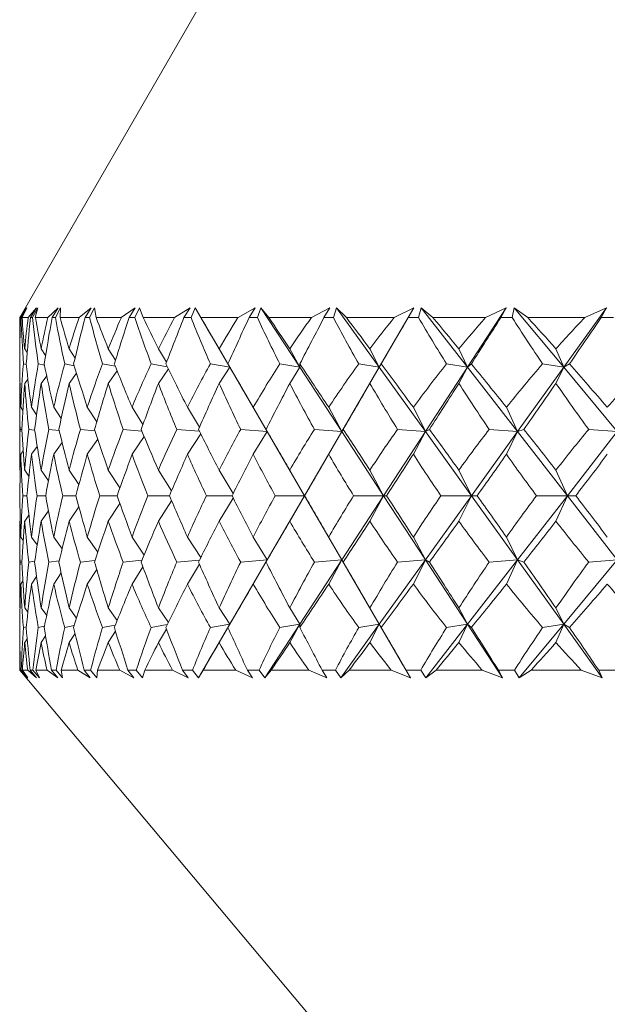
# Model space of a CAD drawing. Header units: inches. Extents: x -4.1 to 23, y -7 to 14.8.
# Tile 110 of 139: x 19.599 to 19.924, y 0.109 to 0.654. Entities that reach past the tile are written whole.
import ezdxf

# ---------------------------------------------------------------- set-up
doc = ezdxf.new("R2010")
doc.units = ezdxf.units.IN
doc.header["$MEASUREMENT"] = 0

msp = doc.modelspace()

# ---------------------------------------------------------------- linework, layer by layer
at = {"color": 7, "linetype": 'Continuous', "lineweight": 15}
for p, q in [((19.70663, 0.67633), (19.59866, 0.48933)), ((19.59879, 0.48933), (19.6023, 0.49484)), ((19.59908, 0.48933), (19.6023, 0.49484)), ((19.5994, 0.48933), (19.60252, 0.49484)), ((19.59997, 0.48933), (19.60252, 0.49484)), ((19.6033, 0.48933), (19.60793, 0.49484)), ((19.60462, 0.48933), (19.60793, 0.49484)), ((19.60569, 0.48933), (19.60868, 0.49484)), ((19.60728, 0.48933), (19.60868, 0.49484)), ((19.61422, 0.48933), (19.61992, 0.49484)), ((19.61654, 0.48933), (19.61992, 0.49484)), ((19.61837, 0.48933), (19.6212, 0.49484)), ((19.62097, 0.48933), (19.6212, 0.49484)), ((19.63145, 0.48933), (19.63818, 0.49484)), ((19.63477, 0.48933), (19.63818, 0.49484)), ((19.63732, 0.48933), (19.63997, 0.49484)), ((19.64091, 0.48933), (19.63997, 0.49484)), ((19.65486, 0.48933), (19.66256, 0.49484)), ((19.65915, 0.48933), (19.66256, 0.49484)), ((19.66241, 0.48933), (19.66486, 0.49484)), ((19.66696, 0.48933), (19.66486, 0.49484)), ((19.68426, 0.48933), (19.69287, 0.49484)), ((19.68948, 0.48933), (19.69287, 0.49484)), ((19.69343, 0.48933), (19.69565, 0.49484)), ((19.6989, 0.48933), (19.69565, 0.49484)), ((19.7148, 0.46192), (19.69565, 0.49484)), ((19.71941, 0.48933), (19.72887, 0.49484)), ((19.72552, 0.48933), (19.72887, 0.49484)), ((19.73012, 0.48933), (19.7321, 0.49484)), ((19.73647, 0.48933), (19.7321, 0.49484)), ((19.75358, 0.46192), (19.7321, 0.49484)), ((19.76003, 0.48933), (19.77025, 0.49484)), ((19.76698, 0.48933), (19.77025, 0.49484)), ((19.7722, 0.48933), (19.77392, 0.49484)), ((19.77938, 0.48933), (19.77392, 0.49484)), ((19.79755, 0.46192), (19.77392, 0.49484)), ((19.79755, 0.46192), (19.8167, 0.49484)), ((19.80579, 0.48933), (19.8167, 0.49484)), ((19.81353, 0.48933), (19.8167, 0.49484)), ((19.81932, 0.48933), (19.82077, 0.49484)), ((19.82727, 0.48933), (19.82077, 0.49484)), ((19.84636, 0.46192), (19.82077, 0.49484)), ((19.84636, 0.46192), (19.86783, 0.49484)), ((19.85632, 0.48933), (19.86783, 0.49484)), ((19.86478, 0.48933), (19.86783, 0.49484)), ((19.87111, 0.48933), (19.87227, 0.49484)), ((19.87976, 0.48933), (19.87227, 0.49484)), ((19.89961, 0.46192), (19.87227, 0.49484)), ((19.89961, 0.46192), (19.92324, 0.49484)), ((19.91122, 0.48933), (19.92324, 0.49484)), ((19.92034, 0.48933), (19.92324, 0.49484)), ((19.59866, 0.48933), (19.59866, 0.47715)), ((19.59879, 0.48933), (19.59866, 0.48933)), ((19.5994, 0.48933), (19.59908, 0.48933)), ((19.6033, 0.48933), (19.59997, 0.48933)), ((19.60569, 0.48933), (19.60462, 0.48933)), ((19.61422, 0.48933), (19.60728, 0.48933)), ((19.61837, 0.48933), (19.61654, 0.48933)), ((19.63145, 0.48933), (19.62097, 0.48933)), ((19.63732, 0.48933), (19.63477, 0.48933)), ((19.65486, 0.48933), (19.64091, 0.48933)), ((19.66241, 0.48933), (19.65915, 0.48933)), ((19.68426, 0.48933), (19.66696, 0.48933)), ((19.69343, 0.48933), (19.68948, 0.48933)), ((19.71941, 0.48933), (19.6989, 0.48933)), ((19.73012, 0.48933), (19.72552, 0.48933)), ((19.76003, 0.48933), (19.73647, 0.48933)), ((19.7722, 0.48933), (19.76698, 0.48933)), ((19.80579, 0.48933), (19.77938, 0.48933)), ((19.81932, 0.48933), (19.81353, 0.48933)), ((19.85632, 0.48933), (19.82727, 0.48933)), ((19.87111, 0.48933), (19.86478, 0.48933)), ((19.91122, 0.48933), (19.87976, 0.48933)), ((19.92714, 0.48933), (19.92034, 0.48933)), ((19.59874, 0.47204), (19.59868, 0.47212)), ((19.60276, 0.47004), (19.60138, 0.47212)), ((19.61295, 0.4684), (19.6105, 0.47212)), ((19.62927, 0.46699), (19.62596, 0.47212)), ((19.65163, 0.46577), (19.64765, 0.47212)), ((19.67987, 0.46468), (19.67538, 0.47212)), ((19.7148, 0.46192), (19.70893, 0.47212)), ((19.75358, 0.46192), (19.74804, 0.47212)), ((19.79755, 0.46192), (19.79239, 0.47212)), ((19.84636, 0.46192), (19.84162, 0.47212)), ((19.89961, 0.46192), (19.89533, 0.47212)), ((19.60227, 0.46335), (19.60065, 0.46374)), ((19.61235, 0.46299), (19.60892, 0.46374)), ((19.62881, 0.46267), (19.62354, 0.46374)), ((19.65153, 0.4624), (19.64441, 0.46374)), ((19.6803, 0.46214), (19.67135, 0.46374)), ((19.7148, 0.46192), (19.70415, 0.46374)), ((19.7148, 0.46192), (19.71382, 0.46374)), ((19.75358, 0.46192), (19.74253, 0.46374)), ((19.75358, 0.46192), (19.75364, 0.46374)), ((19.79755, 0.46192), (19.7862, 0.46374)), ((19.79755, 0.46192), (19.79866, 0.46374)), ((19.84636, 0.46192), (19.8348, 0.46374)), ((19.84636, 0.46192), (19.84851, 0.46374)), ((19.89961, 0.46192), (19.88795, 0.46374)), ((19.89961, 0.46192), (19.90278, 0.46374)), ((19.63008, 0.45857), (19.62596, 0.45295)), ((19.65256, 0.45984), (19.64765, 0.45295)), ((19.68088, 0.46097), (19.67538, 0.45295)), ((19.7148, 0.46192), (19.70893, 0.45295)), ((19.73553, 0.4263), (19.7148, 0.46192)), ((19.75358, 0.46192), (19.74804, 0.45295)), ((19.77682, 0.4263), (19.75358, 0.46192)), ((19.77682, 0.4263), (19.79755, 0.46192)), ((19.79755, 0.46192), (19.79239, 0.45295)), ((19.82311, 0.4263), (19.79755, 0.46192)), ((19.82311, 0.4263), (19.84636, 0.46192)), ((19.84636, 0.46192), (19.84162, 0.45295)), ((19.87404, 0.4263), (19.84636, 0.46192)), ((19.87404, 0.4263), (19.89961, 0.46192)), ((19.89961, 0.46192), (19.89533, 0.45295)), ((19.9292, 0.4263), (19.89961, 0.46192)), ((19.59881, 0.45312), (19.59868, 0.45295)), ((19.60317, 0.45531), (19.60138, 0.45295)), ((19.61359, 0.45708), (19.6105, 0.45295)), ((19.59866, 0.44643), (19.59866, 0.41076)), ((19.60039, 0.43802), (19.59923, 0.43972)), ((19.60797, 0.43557), (19.60514, 0.43972)), ((19.6216, 0.43351), (19.61744, 0.43972)), ((19.64126, 0.43173), (19.63604, 0.43972)), ((19.66681, 0.43016), (19.66077, 0.43972)), ((19.69809, 0.42875), (19.69144, 0.43972)), ((19.73553, 0.4263), (19.72781, 0.43972)), ((19.77682, 0.4263), (19.76958, 0.43972)), ((19.82311, 0.4263), (19.81642, 0.43972)), ((19.87404, 0.4263), (19.86794, 0.43972)), ((19.59982, 0.4274), (19.59885, 0.42753)), ((19.60694, 0.42714), (19.60361, 0.42753)), ((19.62046, 0.42693), (19.61477, 0.42753)), ((19.64028, 0.42674), (19.63225, 0.42753)), ((19.66623, 0.42658), (19.65589, 0.42753)), ((19.6981, 0.42643), (19.68552, 0.42753)), ((19.69878, 0.42507), (19.69144, 0.41371)), ((19.73553, 0.4263), (19.72089, 0.42753)), ((19.73553, 0.4263), (19.72781, 0.41371)), ((19.73553, 0.4263), (19.73491, 0.42753)), ((19.75617, 0.39082), (19.73553, 0.4263)), ((19.75617, 0.39082), (19.77682, 0.4263)), ((19.77682, 0.4263), (19.76171, 0.42753)), ((19.77682, 0.4263), (19.76958, 0.41371)), ((19.77682, 0.4263), (19.77761, 0.42753)), ((19.79997, 0.39082), (19.77682, 0.4263)), ((19.79997, 0.39082), (19.82311, 0.4263)), ((19.82311, 0.4263), (19.80767, 0.42753)), ((19.82311, 0.4263), (19.81642, 0.41371)), ((19.82311, 0.4263), (19.82532, 0.42753)), ((19.84858, 0.39082), (19.82311, 0.4263)), ((19.84858, 0.39082), (19.87404, 0.4263)), ((19.87404, 0.4263), (19.85838, 0.42753)), ((19.87404, 0.4263), (19.86794, 0.41371)), ((19.87404, 0.4263), (19.87764, 0.42753)), ((19.90162, 0.39082), (19.87404, 0.4263)), ((19.90162, 0.39082), (19.9292, 0.4263)), ((19.9292, 0.4263), (19.91344, 0.42753)), ((19.6221, 0.42023), (19.61744, 0.41371)), ((19.64185, 0.42205), (19.63604, 0.41371)), ((19.66747, 0.42364), (19.66077, 0.41371)), ((19.60057, 0.41555), (19.59923, 0.41371)), ((19.60833, 0.41811), (19.60514, 0.41371)), ((19.59895, 0.40459), (19.59868, 0.40496)), ((19.60376, 0.40159), (19.60138, 0.40496)), ((19.61457, 0.39912), (19.6105, 0.40496)), ((19.63138, 0.39703), (19.62596, 0.40496)), ((19.65412, 0.39521), (19.64765, 0.40496)), ((19.68265, 0.39358), (19.67538, 0.40496)), ((19.71677, 0.39211), (19.70893, 0.40496)), ((19.75617, 0.39082), (19.74804, 0.40496)), ((19.79997, 0.39082), (19.79239, 0.40496)), ((19.84858, 0.39082), (19.84162, 0.40496)), ((19.90162, 0.39082), (19.89533, 0.40496)), ((19.60265, 0.39082), (19.60035, 0.39082)), ((19.61301, 0.39082), (19.60822, 0.39082)), ((19.6297, 0.39082), (19.62246, 0.39082)), ((19.65257, 0.39082), (19.64295, 0.39082)), ((19.68146, 0.39082), (19.66952, 0.39082)), ((19.68265, 0.38806), (19.67538, 0.37668)), ((19.71612, 0.39082), (19.70196, 0.39082)), ((19.71677, 0.38954), (19.70893, 0.37668)), ((19.73553, 0.35534), (19.75617, 0.39082)), ((19.75617, 0.39082), (19.74001, 0.39082)), ((19.75617, 0.39082), (19.74804, 0.37668)), ((19.75617, 0.39082), (19.75627, 0.39082)), ((19.77682, 0.35534), (19.75617, 0.39082)), ((19.77682, 0.35534), (19.79997, 0.39082)), ((19.79997, 0.39082), (19.78337, 0.39082)), ((19.79997, 0.39082), (19.79239, 0.37668)), ((19.79997, 0.39082), (19.80159, 0.39082)), ((19.82311, 0.35534), (19.79997, 0.39082)), ((19.82311, 0.35534), (19.84858, 0.39082)), ((19.84858, 0.39082), (19.83167, 0.39082)), ((19.84858, 0.39082), (19.84162, 0.37668)), ((19.84858, 0.39082), (19.85173, 0.39082)), ((19.87404, 0.35534), (19.84858, 0.39082)), ((19.87404, 0.35534), (19.90162, 0.39082)), ((19.90162, 0.39082), (19.88455, 0.39082)), ((19.90162, 0.39082), (19.89533, 0.37668)), ((19.90162, 0.39082), (19.90626, 0.39082)), ((19.9292, 0.35534), (19.90162, 0.39082)), ((19.61457, 0.38252), (19.6105, 0.37668)), ((19.63138, 0.38462), (19.62596, 0.37668)), ((19.65412, 0.38644), (19.64765, 0.37668)), ((19.59895, 0.37706), (19.59868, 0.37668)), ((19.60376, 0.38006), (19.60138, 0.37668)), ((19.59866, 0.37088), (19.59866, 0.33521)), ((19.60057, 0.36609), (19.59923, 0.36793)), ((19.60833, 0.36354), (19.60514, 0.36793)), ((19.6221, 0.36141), (19.61744, 0.36793)), ((19.64185, 0.3596), (19.63604, 0.36793)), ((19.66747, 0.358), (19.66077, 0.36793)), ((19.69878, 0.35657), (19.69144, 0.36793)), ((19.73553, 0.35534), (19.72781, 0.36793)), ((19.77682, 0.35534), (19.76958, 0.36793)), ((19.82311, 0.35534), (19.81642, 0.36793)), ((19.87404, 0.35534), (19.86794, 0.36793)), ((19.59982, 0.35424), (19.59885, 0.35412)), ((19.60694, 0.3545), (19.60361, 0.35412)), ((19.62046, 0.35472), (19.61477, 0.35412)), ((19.64028, 0.3549), (19.63225, 0.35412)), ((19.66623, 0.35507), (19.65589, 0.35412)), ((19.6981, 0.35521), (19.68552, 0.35412)), ((19.7148, 0.31972), (19.73553, 0.35534)), ((19.73553, 0.35534), (19.72089, 0.35412)), ((19.73553, 0.35534), (19.72781, 0.34193)), ((19.73553, 0.35534), (19.73491, 0.35412)), ((19.75358, 0.31972), (19.77682, 0.35534)), ((19.77682, 0.35534), (19.76171, 0.35412)), ((19.77682, 0.35534), (19.76958, 0.34193)), ((19.77682, 0.35534), (19.77761, 0.35412)), ((19.79755, 0.31972), (19.77682, 0.35534)), ((19.79755, 0.31972), (19.82311, 0.35534)), ((19.82311, 0.35534), (19.80767, 0.35412)), ((19.82311, 0.35534), (19.81642, 0.34193)), ((19.82311, 0.35534), (19.82532, 0.35412)), ((19.84636, 0.31972), (19.82311, 0.35534)), ((19.84636, 0.31972), (19.87404, 0.35534)), ((19.87404, 0.35534), (19.85838, 0.35412)), ((19.87404, 0.35534), (19.86794, 0.34193)), ((19.87404, 0.35534), (19.87764, 0.35412)), ((19.89961, 0.31972), (19.87404, 0.35534)), ((19.89961, 0.31972), (19.9292, 0.35534)), ((19.9292, 0.35534), (19.91344, 0.35412)), ((19.64126, 0.34991), (19.63604, 0.34193)), ((19.66681, 0.35148), (19.66077, 0.34193)), ((19.69809, 0.35289), (19.69144, 0.34193)), ((19.60039, 0.34362), (19.59923, 0.34193)), ((19.60797, 0.34608), (19.60514, 0.34193)), ((19.6216, 0.34814), (19.61744, 0.34193)), ((19.59881, 0.32853), (19.59868, 0.3287)), ((19.60317, 0.32633), (19.60138, 0.3287)), ((19.61359, 0.32456), (19.6105, 0.3287)), ((19.63008, 0.32308), (19.62596, 0.3287)), ((19.65256, 0.3218), (19.64765, 0.3287)), ((19.68088, 0.32068), (19.67538, 0.3287)), ((19.7148, 0.31972), (19.70893, 0.3287)), ((19.75358, 0.31972), (19.74804, 0.3287)), ((19.79755, 0.31972), (19.79239, 0.3287)), ((19.84636, 0.31972), (19.84162, 0.3287)), ((19.89961, 0.31972), (19.89533, 0.3287)), ((19.60227, 0.3183), (19.60065, 0.31791)), ((19.61235, 0.31866), (19.60892, 0.31791)), ((19.62881, 0.31897), (19.62354, 0.31791)), ((19.65153, 0.31925), (19.64441, 0.31791)), ((19.6803, 0.3195), (19.67135, 0.31791)), ((19.67987, 0.31697), (19.67538, 0.30952)), ((19.69753, 0.29004), (19.7148, 0.31972)), ((19.7148, 0.31972), (19.70415, 0.31791)), ((19.7148, 0.31972), (19.70893, 0.30952)), ((19.7148, 0.31972), (19.71382, 0.31791)), ((19.73421, 0.29004), (19.75358, 0.31972)), ((19.75358, 0.31972), (19.74253, 0.31791)), ((19.75358, 0.31972), (19.74804, 0.30952)), ((19.75358, 0.31972), (19.75364, 0.31791)), ((19.77625, 0.29004), (19.79755, 0.31972)), ((19.79755, 0.31972), (19.7862, 0.31791)), ((19.79755, 0.31972), (19.79239, 0.30952)), ((19.79755, 0.31972), (19.79866, 0.31791)), ((19.81482, 0.29004), (19.79755, 0.31972)), ((19.82329, 0.29004), (19.84636, 0.31972)), ((19.84636, 0.31972), (19.8348, 0.31791)), ((19.84636, 0.31972), (19.84162, 0.30952)), ((19.84636, 0.31972), (19.84851, 0.31791)), ((19.86572, 0.29004), (19.84636, 0.31972)), ((19.87496, 0.29004), (19.89961, 0.31972)), ((19.89961, 0.31972), (19.88795, 0.31791)), ((19.89961, 0.31972), (19.89533, 0.30952)), ((19.89961, 0.31972), (19.90278, 0.31791)), ((19.92091, 0.29004), (19.89961, 0.31972)), ((19.60276, 0.3116), (19.60138, 0.30952)), ((19.61295, 0.31325), (19.6105, 0.30952)), ((19.62927, 0.31465), (19.62596, 0.30952)), ((19.65163, 0.31587), (19.64765, 0.30952)), ((19.59874, 0.3096), (19.59868, 0.30952)), ((19.59866, 0.30449), (19.59866, 0.29433)), ((19.59866, 0.29433), (19.988, -0.16967)), ((19.59875, 0.29433), (19.59866, 0.29433)), ((19.59875, 0.29433), (19.60261, 0.29004)), ((19.59903, 0.29433), (19.60261, 0.29004)), ((19.59947, 0.29433), (19.59903, 0.29433)), ((19.59947, 0.29433), (19.60308, 0.29004)), ((19.60011, 0.29433), (19.60308, 0.29004)), ((19.60305, 0.29433), (19.60011, 0.29433)), ((19.60305, 0.29433), (19.60795, 0.29004)), ((19.60441, 0.29433), (19.60795, 0.29004)), ((19.60592, 0.29433), (19.60441, 0.29433)), ((19.60592, 0.29433), (19.60952, 0.29004)), ((19.60764, 0.29433), (19.60952, 0.29004)), ((19.61375, 0.29433), (19.60764, 0.29433)), ((19.61375, 0.29433), (19.61965, 0.29004)), ((19.61618, 0.29433), (19.61965, 0.29004)), ((19.61875, 0.29433), (19.61618, 0.29433)), ((19.61875, 0.29433), (19.62231, 0.29004)), ((19.62154, 0.29433), (19.62231, 0.29004)), ((19.63077, 0.29433), (19.62154, 0.29433)), ((19.63077, 0.29433), (19.63762, 0.29004)), ((19.63426, 0.29433), (19.63762, 0.29004)), ((19.63785, 0.29433), (19.63426, 0.29433)), ((19.63785, 0.29433), (19.64135, 0.29004)), ((19.64169, 0.29433), (19.64135, 0.29004)), ((19.65397, 0.29433), (19.64169, 0.29433)), ((19.65397, 0.29433), (19.66172, 0.29004)), ((19.65849, 0.29433), (19.66172, 0.29004)), ((19.66309, 0.29433), (19.65849, 0.29433)), ((19.66309, 0.29433), (19.6665, 0.29004)), ((19.66794, 0.29433), (19.6665, 0.29004)), ((19.68317, 0.29433), (19.66794, 0.29433)), ((19.68317, 0.29433), (19.69176, 0.29004)), ((19.68868, 0.29433), (19.69176, 0.29004)), ((19.69424, 0.29433), (19.68868, 0.29433)), ((19.69424, 0.29433), (19.69753, 0.29004)), ((19.70008, 0.29433), (19.69753, 0.29004)), ((19.71813, 0.29433), (19.70008, 0.29433)), ((19.71813, 0.29433), (19.72748, 0.29004)), ((19.72459, 0.29433), (19.72748, 0.29004)), ((19.73107, 0.29433), (19.72459, 0.29433)), ((19.73107, 0.29433), (19.73421, 0.29004)), ((19.73783, 0.29433), (19.73421, 0.29004)), ((19.75857, 0.29433), (19.73783, 0.29433)), ((19.75857, 0.29433), (19.76861, 0.29004)), ((19.76593, 0.29433), (19.76861, 0.29004)), ((19.77327, 0.29433), (19.76593, 0.29433)), ((19.77327, 0.29433), (19.77625, 0.29004)), ((19.78091, 0.29433), (19.77625, 0.29004)), ((19.80417, 0.29433), (19.78091, 0.29433)), ((19.80417, 0.29433), (19.81482, 0.29004)), ((19.81236, 0.29433), (19.81482, 0.29004)), ((19.82051, 0.29433), (19.81236, 0.29433)), ((19.82051, 0.29433), (19.82329, 0.29004)), ((19.82896, 0.29433), (19.82329, 0.29004)), ((19.85455, 0.29433), (19.82896, 0.29433)), ((19.85455, 0.29433), (19.86572, 0.29004)), ((19.8635, 0.29433), (19.86572, 0.29004)), ((19.8724, 0.29433), (19.8635, 0.29433)), ((19.8724, 0.29433), (19.87496, 0.29004)), ((19.8816, 0.29433), (19.87496, 0.29004)), ((19.90931, 0.29433), (19.8816, 0.29433)), ((19.90931, 0.29433), (19.92091, 0.29004)), ((19.91896, 0.29433), (19.92091, 0.29004)), ((19.92853, 0.29433), (19.91896, 0.29433))]:
    msp.add_line(p, q, dxfattribs=at)
for centre, major_axis, ratio, start_param, end_param in [((20.39866, -0.72641), (-0.73742, 1.37563), 0.225477, 0.380131, 0.405433), ((20.39866, 1.50805), (0.67775, 1.36958), 0.310343, 2.54914, 2.576805), ((20.39866, 1.50805), (0.64801, 1.3677), 0.343002, 2.557862, 2.585527), ((20.39866, -0.72641), (-0.7547, 1.378), 0.192594, 0.395327, 0.420629), ((20.39866, -0.72641), (-0.71267, 1.37273), 0.264763, 0.363818, 0.38912), ((20.39866, 1.50805), (0.70821, 1.37227), 0.271135, 2.535782, 2.563447), ((20.39866, 1.50805), (0.6069, 1.36616), 0.38152, 2.564647, 2.592312), ((20.39866, -0.72641), (-0.77145, 1.38058), 0.153422, 0.414896, 0.440198), ((20.39866, -0.72641), (-0.68305, 1.36999), 0.303994, 0.349998, 0.375301), ((20.39866, 1.50805), (0.73372, 1.37516), 0.23185, 2.519835, 2.5475), ((20.39866, 1.50805), (0.55887, 1.3657), 0.419139, 2.566623, 2.594288), ((20.39866, -0.72641), (-0.78422, 1.38274), 0.114352, 0.435654, 0.460956), ((20.39866, -0.72641), (-0.64801, 1.3677), 0.343002, 0.339311, 0.364614), ((20.39866, 1.50805), (0.7547, 1.378), 0.192594, 2.501846, 2.529511), ((20.39866, 1.50805), (0.50291, 1.36659), 0.455265, 2.562751, 2.590416), ((20.39866, -0.72641), (-0.79317, 1.38435), 0.075374, 0.457259, 0.482561), ((20.39866, -0.72641), (-0.6069, 1.36616), 0.38152, 0.332526, 0.357828), ((20.39866, 1.50805), (0.77145, 1.38058), 0.153422, 2.482277, 2.509942), ((20.39866, 1.50805), (0.43789, 1.36899), 0.489057, 2.55193, 2.579595), ((20.39866, -0.72641), (-0.7984, 1.38533), 0.036466, 0.479404, 0.504707), ((20.39866, -0.72641), (-0.55887, 1.3657), 0.419139, 0.33055, 0.355852), ((20.39866, 1.50805), (0.78422, 1.38274), 0.114352, 2.461519, 2.489184), ((20.39866, 1.50805), (0.3628, 1.37277), 0.519391, 2.533171, 2.560836), ((20.39866, -0.72641), (-0.79999, 1.38564), 0.002407, 5.756076, 5.781378), ((20.39866, -0.72641), (-0.50291, 1.36659), 0.455265, 0.334422, 0.359724), ((20.39866, 1.50805), (0.79317, 1.38435), 0.075374, 2.439914, 2.467579), ((20.39866, 1.50805), (0.27709, 1.37739), 0.544856, 2.505929, 2.533594), ((20.39866, -0.72641), (-0.79795, 1.38525), 0.041282, 5.73369, 5.758993), ((20.39866, -0.72641), (-0.43789, 1.36899), 0.489057, 0.345243, 0.370545), ((20.39866, 1.50805), (0.7984, 1.38533), 0.036466, 2.417769, 2.445434), ((20.39866, 1.50805), (0.18129, 1.38186), 0.563867, 2.470597, 2.498262), ((20.39866, -0.72641), (-0.79226, 1.38418), 0.080197, 5.711596, 5.736898), ((20.39866, -0.72641), (-0.3628, 1.37277), 0.519391, 0.364002, 0.389304), ((20.39866, 1.50805), (0.79999, 1.38564), 0.002407, 3.860154, 3.887819), ((20.39866, 1.50805), (0.07766, 1.38492), 0.574922, 2.428983, 2.456648), ((20.39866, -0.72641), (-0.78285, 1.3825), 0.119185, 5.690078, 5.715381), ((20.39866, -0.72641), (-0.27709, 1.37739), 0.544856, 0.391244, 0.416546), ((20.39866, 1.50805), (0.79795, 1.38525), 0.041282, 3.88254, 3.910205), ((20.39866, 1.50805), (-0.02969, 1.38553), 0.576997, 2.384391, 2.412056), ((20.39866, -0.72641), (-0.7696, 1.38028), 0.158268, 5.669448, 5.694751), ((20.39866, -0.72641), (-0.18129, 1.38186), 0.563867, 0.426576, 0.451879), ((20.39866, 1.50805), (0.79226, 1.38418), 0.080197, 3.904634, 3.932299), ((20.39866, -0.72641), (-0.73372, 1.37516), 0.23185, 0.414573, 0.447521), ((20.39866, -0.72641), (-0.71267, 1.37273), 0.264763, 0.401053, 0.434), ((20.39866, -0.72641), (-0.7547, 1.378), 0.192594, 0.432562, 0.465509), ((20.39866, -0.72641), (-0.68305, 1.36999), 0.303994, 0.387233, 0.42018), ((20.39866, -0.72641), (-0.77145, 1.38058), 0.153422, 0.452131, 0.485078), ((20.39866, -0.72641), (-0.64801, 1.3677), 0.343002, 0.376546, 0.409494), ((20.39866, -0.72641), (-0.78422, 1.38274), 0.114352, 0.472889, 0.505836), ((20.39866, -0.72641), (-0.6069, 1.36616), 0.38152, 0.369761, 0.402708), ((20.39866, -0.72641), (-0.79317, 1.38435), 0.075374, 0.494494, 0.527441), ((20.39866, -0.72641), (-0.55887, 1.3657), 0.419139, 0.367785, 0.400732), ((20.39866, -0.72641), (-0.7984, 1.38533), 0.036466, 0.516639, 0.549587), ((20.39866, -0.72641), (-0.50291, 1.36659), 0.455265, 0.371657, 0.404604), ((20.39866, -0.72641), (-0.79999, 1.38564), 0.002407, 5.711196, 5.744143), ((20.39866, -0.72641), (-0.43789, 1.36899), 0.489057, 0.382478, 0.415425), ((20.39866, -0.72641), (-0.79795, 1.38525), 0.041282, 5.68881, 5.721758), ((20.39866, -0.72641), (-0.3628, 1.37277), 0.519391, 0.401237, 0.434184), ((20.39866, -0.72641), (-0.79226, 1.38418), 0.080197, 5.666716, 5.699663), ((20.39866, -0.72641), (-0.27709, 1.37739), 0.544856, 0.428479, 0.461426), ((20.39866, -0.72641), (-0.78285, 1.3825), 0.119185, 5.645198, 5.678146), ((20.39866, -0.72641), (-0.18129, 1.38186), 0.563867, 0.463811, 0.496759), ((20.39866, -0.72641), (-0.7696, 1.38028), 0.158268, 5.624568, 5.657516), ((20.39866, -0.72641), (-0.07766, 1.38492), 0.574922, 0.505425, 0.538372), ((20.39866, 1.50805), (0.68305, 1.36999), 0.303994, 2.586773, 2.615565), ((20.39866, 1.50805), (0.70821, 1.37227), 0.271135, 2.57538, 2.604172), ((20.39866, 1.50805), (0.64801, 1.3677), 0.343002, 2.597459, 2.626251), ((20.39866, 1.50805), (0.73372, 1.37516), 0.23185, 2.559432, 2.588224), ((20.39866, 1.50805), (0.6069, 1.36616), 0.38152, 2.604245, 2.633037), ((20.39866, 1.50805), (0.7547, 1.378), 0.192594, 2.541444, 2.570236), ((20.39866, 1.50805), (0.55887, 1.3657), 0.419139, 2.606221, 2.635013), ((20.39866, 1.50805), (0.77145, 1.38058), 0.153422, 2.521875, 2.550667), ((20.39866, 1.50805), (0.50291, 1.36659), 0.455265, 2.602349, 2.631141), ((20.39866, 1.50805), (0.78422, 1.38274), 0.114352, 2.501117, 2.529909), ((20.39866, 1.50805), (0.43789, 1.36899), 0.489057, 2.591528, 2.62032), ((20.39866, 1.50805), (0.79317, 1.38435), 0.075374, 2.479512, 2.508304), ((20.39866, 1.50805), (0.3628, 1.37277), 0.519391, 2.572769, 2.601561), ((20.39866, 1.50805), (0.7984, 1.38533), 0.036466, 2.457366, 2.486158), ((20.39866, 1.50805), (0.27709, 1.37739), 0.544856, 2.545527, 2.574319), ((20.39866, 1.50805), (0.79999, 1.38564), 0.002407, 3.81943, 3.848222), ((20.39866, 1.50805), (0.18129, 1.38186), 0.563867, 2.510194, 2.538986), ((20.39866, 1.50805), (0.79795, 1.38525), 0.041282, 3.841815, 3.870607), ((20.39866, 1.50805), (0.07766, 1.38492), 0.574922, 2.468581, 2.497373), ((20.39866, 1.50805), (0.79226, 1.38418), 0.080197, 3.86391, 3.892702), ((20.39866, 1.50805), (-0.02969, 1.38553), 0.576997, 2.423988, 2.45278), ((20.39866, -0.72641), (-0.71267, 1.37273), 0.264763, 0.450088, 0.47888), ((20.39866, -0.72641), (-0.73372, 1.37516), 0.23185, 0.463609, 0.492401), ((20.39866, -0.72641), (-0.68305, 1.36999), 0.303994, 0.436268, 0.46506), ((20.39866, -0.72641), (-0.7547, 1.378), 0.192594, 0.481597, 0.510389), ((20.39866, -0.72641), (-0.64801, 1.3677), 0.343002, 0.425582, 0.454374), ((20.39866, -0.72641), (-0.77145, 1.38058), 0.153422, 0.501166, 0.529958), ((20.39866, -0.72641), (-0.6069, 1.36616), 0.38152, 0.418796, 0.447588), ((20.39866, -0.72641), (-0.78422, 1.38274), 0.114352, 0.521924, 0.550716), ((20.39866, -0.72641), (-0.55887, 1.3657), 0.419139, 0.41682, 0.445612), ((20.39866, -0.72641), (-0.79317, 1.38435), 0.075374, 0.543529, 0.572321), ((20.39866, -0.72641), (-0.50291, 1.36659), 0.455265, 0.420692, 0.449484), ((20.39866, -0.72641), (-0.7984, 1.38533), 0.036466, 0.565675, 0.594467), ((20.39866, -0.72641), (-0.43789, 1.36899), 0.489057, 0.431513, 0.460305), ((20.39866, -0.72641), (-0.79999, 1.38564), 0.002407, 5.666316, 5.695108), ((20.39866, -0.72641), (-0.3628, 1.37277), 0.519391, 0.450272, 0.479064), ((20.39866, -0.72641), (-0.79795, 1.38525), 0.041282, 5.64393, 5.672723), ((20.39866, -0.72641), (-0.27709, 1.37739), 0.544856, 0.477514, 0.506306), ((20.39866, -0.72641), (-0.79226, 1.38418), 0.080197, 5.621836, 5.650628), ((20.39866, -0.72641), (-0.18129, 1.38186), 0.563867, 0.512846, 0.541639), ((20.39866, -0.72641), (-0.78285, 1.3825), 0.119185, 5.600319, 5.629111), ((20.39866, -0.72641), (-0.07766, 1.38492), 0.574922, 0.55446, 0.583252), ((20.39866, 1.50805), (0.70821, 1.37227), 0.271135, 2.62026, 2.647676), ((20.39866, 1.50805), (0.68305, 1.36999), 0.303994, 2.631652, 2.659069), ((20.39866, 1.50805), (0.73372, 1.37516), 0.23185, 2.604312, 2.631729), ((20.39866, 1.50805), (0.64801, 1.3677), 0.343002, 2.642339, 2.669756), ((20.39866, 1.50805), (0.7547, 1.378), 0.192594, 2.586324, 2.613741), ((20.39866, 1.50805), (0.6069, 1.36616), 0.38152, 2.649125, 2.676542), ((20.39866, 1.50805), (0.77145, 1.38058), 0.153422, 2.566755, 2.594172), ((20.39866, 1.50805), (0.55887, 1.3657), 0.419139, 2.651101, 2.678518), ((20.39866, 1.50805), (0.78422, 1.38274), 0.114352, 2.545997, 2.573414), ((20.39866, 1.50805), (0.50291, 1.36659), 0.455265, 2.647229, 2.674646), ((20.39866, 1.50805), (0.79317, 1.38435), 0.075374, 2.524392, 2.551809), ((20.39866, 1.50805), (0.43789, 1.36899), 0.489057, 2.636408, 2.663825), ((20.39866, 1.50805), (0.7984, 1.38533), 0.036466, 2.502246, 2.529663), ((20.39866, 1.50805), (0.3628, 1.37277), 0.519391, 2.617649, 2.645065), ((20.39866, 1.50805), (0.79999, 1.38564), 0.002407, 3.775925, 3.803342), ((20.39866, 1.50805), (0.27709, 1.37739), 0.544856, 2.590407, 2.617823), ((20.39866, 1.50805), (0.79795, 1.38525), 0.041282, 3.798311, 3.825728), ((20.39866, 1.50805), (0.18129, 1.38186), 0.563867, 2.555074, 2.582491), ((20.39866, 1.50805), (0.79226, 1.38418), 0.080197, 3.820405, 3.847822), ((20.39866, 1.50805), (0.07766, 1.38492), 0.574922, 2.51346, 2.540877), ((20.39866, 1.50805), (0.78285, 1.3825), 0.119185, 3.841922, 3.869339), ((20.39866, -0.72641), (-0.70821, 1.37227), 0.271135, 0.493916, 0.521333), ((20.39866, -0.72641), (-0.68305, 1.36999), 0.303994, 0.482523, 0.50994), ((20.39866, -0.72641), (-0.73372, 1.37516), 0.23185, 0.509864, 0.537281), ((20.39866, -0.72641), (-0.64801, 1.3677), 0.343002, 0.471837, 0.499254), ((20.39866, -0.72641), (-0.7547, 1.378), 0.192594, 0.527852, 0.555269), ((20.39866, -0.72641), (-0.6069, 1.36616), 0.38152, 0.465051, 0.492468), ((20.39866, -0.72641), (-0.77145, 1.38058), 0.153422, 0.547421, 0.574838), ((20.39866, -0.72641), (-0.55887, 1.3657), 0.419139, 0.463075, 0.490492), ((20.39866, -0.72641), (-0.78422, 1.38274), 0.114352, 0.568179, 0.595596), ((20.39866, -0.72641), (-0.50291, 1.36659), 0.455265, 0.466947, 0.494364), ((20.39866, -0.72641), (-0.79317, 1.38435), 0.075374, 0.589784, 0.617201), ((20.39866, -0.72641), (-0.43789, 1.36899), 0.489057, 0.477768, 0.505185), ((20.39866, -0.72641), (-0.7984, 1.38533), 0.036466, 0.61193, 0.639347), ((20.39866, -0.72641), (-0.3628, 1.37277), 0.519391, 0.496527, 0.523944), ((20.39866, -0.72641), (-0.79999, 1.38564), 0.002407, 5.621436, 5.648853), ((20.39866, -0.72641), (-0.27709, 1.37739), 0.544856, 0.523769, 0.551186), ((20.39866, -0.72641), (-0.79795, 1.38525), 0.041282, 5.59905, 5.626467), ((20.39866, -0.72641), (-0.18129, 1.38186), 0.563867, 0.559102, 0.586519), ((20.39866, -0.72641), (-0.79226, 1.38418), 0.080197, 5.576956, 5.604373), ((20.39866, -0.72641), (-0.07766, 1.38492), 0.574922, 0.600715, 0.628132), ((20.39866, -0.72641), (-0.78285, 1.3825), 0.119185, 5.555439, 5.582856), ((20.39866, 1.50805), (0.71267, 1.37273), 0.264763, 2.662713, 2.691505), ((20.39866, 1.50805), (0.73372, 1.37516), 0.23185, 2.649192, 2.677984), ((20.39866, 1.50805), (0.68305, 1.36999), 0.303994, 2.676532, 2.705325), ((20.39866, 1.50805), (0.7547, 1.378), 0.192594, 2.631204, 2.659996), ((20.39866, 1.50805), (0.64801, 1.3677), 0.343002, 2.687219, 2.716011), ((20.39866, 1.50805), (0.77145, 1.38058), 0.153422, 2.611635, 2.640427), ((20.39866, 1.50805), (0.6069, 1.36616), 0.38152, 2.694005, 2.722797), ((20.39866, 1.50805), (0.78422, 1.38274), 0.114352, 2.590877, 2.619669), ((20.39866, 1.50805), (0.55887, 1.3657), 0.419139, 2.695981, 2.724773), ((20.39866, 1.50805), (0.79317, 1.38435), 0.075374, 2.569272, 2.598064), ((20.39866, 1.50805), (0.50291, 1.36659), 0.455265, 2.692109, 2.720901), ((20.39866, 1.50805), (0.7984, 1.38533), 0.036466, 2.547126, 2.575918), ((20.39866, 1.50805), (0.43789, 1.36899), 0.489057, 2.681288, 2.71008), ((20.39866, 1.50805), (0.79999, 1.38564), 0.002407, 3.72967, 3.758462), ((20.39866, 1.50805), (0.3628, 1.37277), 0.519391, 2.662528, 2.691321), ((20.39866, 1.50805), (0.79795, 1.38525), 0.041282, 3.752055, 3.780848), ((20.39866, 1.50805), (0.27709, 1.37739), 0.544856, 2.635286, 2.664079), ((20.39866, 1.50805), (0.79226, 1.38418), 0.080197, 3.77415, 3.802942), ((20.39866, 1.50805), (0.18129, 1.38186), 0.563867, 2.599954, 2.628746), ((20.39866, 1.50805), (0.78285, 1.3825), 0.119185, 3.795667, 3.824459), ((20.39866, 1.50805), (0.07766, 1.38492), 0.574922, 2.55834, 2.587132), ((20.39866, -0.72641), (-0.68305, 1.36999), 0.303994, 0.526028, 0.55482), ((20.39866, -0.72641), (-0.70821, 1.37227), 0.271135, 0.537421, 0.566213), ((20.39866, -0.72641), (-0.64801, 1.3677), 0.343002, 0.515341, 0.544133), ((20.39866, -0.72641), (-0.73372, 1.37516), 0.23185, 0.553368, 0.58216), ((20.39866, -0.72641), (-0.6069, 1.36616), 0.38152, 0.508556, 0.537348), ((20.39866, -0.72641), (-0.7547, 1.378), 0.192594, 0.571357, 0.600149), ((20.39866, -0.72641), (-0.55887, 1.3657), 0.419139, 0.50658, 0.535372), ((20.39866, -0.72641), (-0.77145, 1.38058), 0.153422, 0.590926, 0.619718), ((20.39866, -0.72641), (-0.50291, 1.36659), 0.455265, 0.510452, 0.539244), ((20.39866, -0.72641), (-0.78422, 1.38274), 0.114352, 0.611684, 0.640476), ((20.39866, -0.72641), (-0.43789, 1.36899), 0.489057, 0.521273, 0.550065), ((20.39866, -0.72641), (-0.79317, 1.38435), 0.075374, 0.633289, 0.662081), ((20.39866, -0.72641), (-0.3628, 1.37277), 0.519391, 0.540032, 0.568824), ((20.39866, -0.72641), (-0.7984, 1.38533), 0.036466, 0.655434, 0.684226), ((20.39866, -0.72641), (-0.27709, 1.37739), 0.544856, 0.567274, 0.596066), ((20.39866, -0.72641), (-0.79999, 1.38564), 0.002407, 5.576556, 5.605348), ((20.39866, -0.72641), (-0.18129, 1.38186), 0.563867, 0.602606, 0.631398), ((20.39866, -0.72641), (-0.79795, 1.38525), 0.041282, 5.554171, 5.582963), ((20.39866, -0.72641), (-0.07766, 1.38492), 0.574922, 0.64422, 0.673012), ((20.39866, -0.72641), (-0.79226, 1.38418), 0.080197, 5.532076, 5.560868), ((20.39866, -0.72641), (0.02969, 1.38553), 0.576997, 0.688812, 0.717605), ((20.39866, 1.50805), (0.73372, 1.37516), 0.23185, 2.694072, 2.727019), ((20.39866, 1.50805), (0.71267, 1.37273), 0.264763, 2.707593, 2.74054), ((20.39866, 1.50805), (0.7547, 1.378), 0.192594, 2.676084, 2.709031), ((20.39866, 1.50805), (0.68305, 1.36999), 0.303994, 2.721412, 2.75436), ((20.39866, 1.50805), (0.77145, 1.38058), 0.153422, 2.656514, 2.689462), ((20.39866, 1.50805), (0.64801, 1.3677), 0.343002, 2.732099, 2.765046), ((20.39866, 1.50805), (0.78422, 1.38274), 0.114352, 2.635757, 2.668704), ((20.39866, 1.50805), (0.6069, 1.36616), 0.38152, 2.738885, 2.771832), ((20.39866, 1.50805), (0.79317, 1.38435), 0.075374, 2.614152, 2.647099), ((20.39866, 1.50805), (0.55887, 1.3657), 0.419139, 2.740861, 2.773808), ((20.39866, 1.50805), (0.7984, 1.38533), 0.036466, 2.592006, 2.624953), ((20.39866, 1.50805), (0.50291, 1.36659), 0.455265, 2.736988, 2.769936), ((20.39866, 1.50805), (0.79999, 1.38564), 0.002407, 3.680635, 3.713582), ((20.39866, 1.50805), (0.43789, 1.36899), 0.489057, 2.726167, 2.759115), ((20.39866, 1.50805), (0.79795, 1.38525), 0.041282, 3.70302, 3.735968), ((20.39866, 1.50805), (0.3628, 1.37277), 0.519391, 2.707408, 2.740356), ((20.39866, 1.50805), (0.79226, 1.38418), 0.080197, 3.725115, 3.758062), ((20.39866, 1.50805), (0.27709, 1.37739), 0.544856, 2.680166, 2.713114), ((20.39866, 1.50805), (0.78285, 1.3825), 0.119185, 3.746632, 3.77958), ((20.39866, 1.50805), (0.18129, 1.38186), 0.563867, 2.644834, 2.677781), ((20.39866, 1.50805), (0.7696, 1.38028), 0.158268, 3.767262, 3.80021), ((20.39866, 1.50805), (0.07766, 1.38492), 0.574922, 2.60322, 2.636168), ((20.39866, -0.72641), (-0.67775, 1.36958), 0.310343, 0.564787, 0.590304), ((20.39866, -0.72641), (-0.64801, 1.3677), 0.343002, 0.556066, 0.581582), ((20.39866, -0.72641), (-0.70821, 1.37227), 0.271135, 0.578146, 0.603662), ((20.39866, -0.72641), (-0.6069, 1.36616), 0.38152, 0.54928, 0.574796), ((20.39866, -0.72641), (-0.73372, 1.37516), 0.23185, 0.594093, 0.619609), ((20.39866, -0.72641), (-0.55887, 1.3657), 0.419139, 0.547304, 0.57282), ((20.39866, -0.72641), (-0.7547, 1.378), 0.192594, 0.612081, 0.637598), ((20.39866, -0.72641), (-0.50291, 1.36659), 0.455265, 0.551176, 0.576693), ((20.39866, -0.72641), (-0.77145, 1.38058), 0.153422, 0.63165, 0.657167), ((20.39866, -0.72641), (-0.43789, 1.36899), 0.489057, 0.561997, 0.587514), ((20.39866, -0.72641), (-0.78422, 1.38274), 0.114352, 0.652408, 0.677924), ((20.39866, -0.72641), (-0.3628, 1.37277), 0.519391, 0.580757, 0.606273), ((20.39866, -0.72641), (-0.79317, 1.38435), 0.075374, 0.674013, 0.699529), ((20.39866, -0.72641), (-0.27709, 1.37739), 0.544856, 0.607999, 0.633515), ((20.39866, -0.72641), (-0.7984, 1.38533), 0.036466, 0.696159, 0.721675), ((20.39866, -0.72641), (-0.18129, 1.38186), 0.563867, 0.643331, 0.668847), ((20.39866, -0.72641), (-0.79999, 1.38564), 0.002407, 5.539108, 5.564624), ((20.39866, -0.72641), (-0.07766, 1.38492), 0.574922, 0.684945, 0.710461), ((20.39866, -0.72641), (-0.79795, 1.38525), 0.041282, 5.516722, 5.542238), ((20.39866, -0.72641), (0.02969, 1.38553), 0.576997, 0.729537, 0.755053), ((20.39866, -0.72641), (-0.79226, 1.38418), 0.080197, 5.494627, 5.520144), ((20.39866, 1.50805), (0.73742, 1.37563), 0.225477, 2.736159, 2.758438), ((20.39866, 1.50805), (0.7547, 1.378), 0.192594, 2.720963, 2.743242), ((20.39866, 1.50805), (0.71267, 1.37273), 0.264763, 2.752472, 2.774751), ((20.39866, 1.50805), (0.77145, 1.38058), 0.153422, 2.701394, 2.723673), ((20.39866, 1.50805), (0.68305, 1.36999), 0.303994, 2.766292, 2.788571), ((20.39866, 1.50805), (0.78422, 1.38274), 0.114352, 2.680637, 2.702915), ((20.39866, 1.50805), (0.64801, 1.3677), 0.343002, 2.776979, 2.799257), ((20.39866, 1.50805), (0.79317, 1.38435), 0.075374, 2.659032, 2.68131), ((20.39866, 1.50805), (0.6069, 1.36616), 0.38152, 2.783765, 2.806043), ((20.39866, 1.50805), (0.7984, 1.38533), 0.036466, 2.636886, 2.659164), ((20.39866, 1.50805), (0.55887, 1.3657), 0.419139, 2.785741, 2.808019), ((20.39866, 1.50805), (0.79999, 1.38564), 0.002407, 3.646424, 3.668702), ((20.39866, 1.50805), (0.50291, 1.36659), 0.455265, 2.781868, 2.804147), ((20.39866, 1.50805), (0.79795, 1.38525), 0.041282, 3.668809, 3.691088), ((20.39866, 1.50805), (0.43789, 1.36899), 0.489057, 2.771047, 2.793326), ((20.39866, 1.50805), (0.79226, 1.38418), 0.080197, 3.690904, 3.713182), ((20.39866, 1.50805), (0.3628, 1.37277), 0.519391, 2.752288, 2.774567), ((20.39866, 1.50805), (0.78285, 1.3825), 0.119185, 3.712421, 3.7347), ((20.39866, 1.50805), (0.27709, 1.37739), 0.544856, 2.725046, 2.747325), ((20.39866, 1.50805), (0.7696, 1.38028), 0.158268, 3.733051, 3.75533), ((20.39866, 1.50805), (0.18129, 1.38186), 0.563867, 2.689714, 2.711992)]:
    msp.add_ellipse(centre, major_axis=major_axis, ratio=ratio, start_param=start_param, end_param=end_param, dxfattribs=at)

doc.saveas('drawing.dxf')
